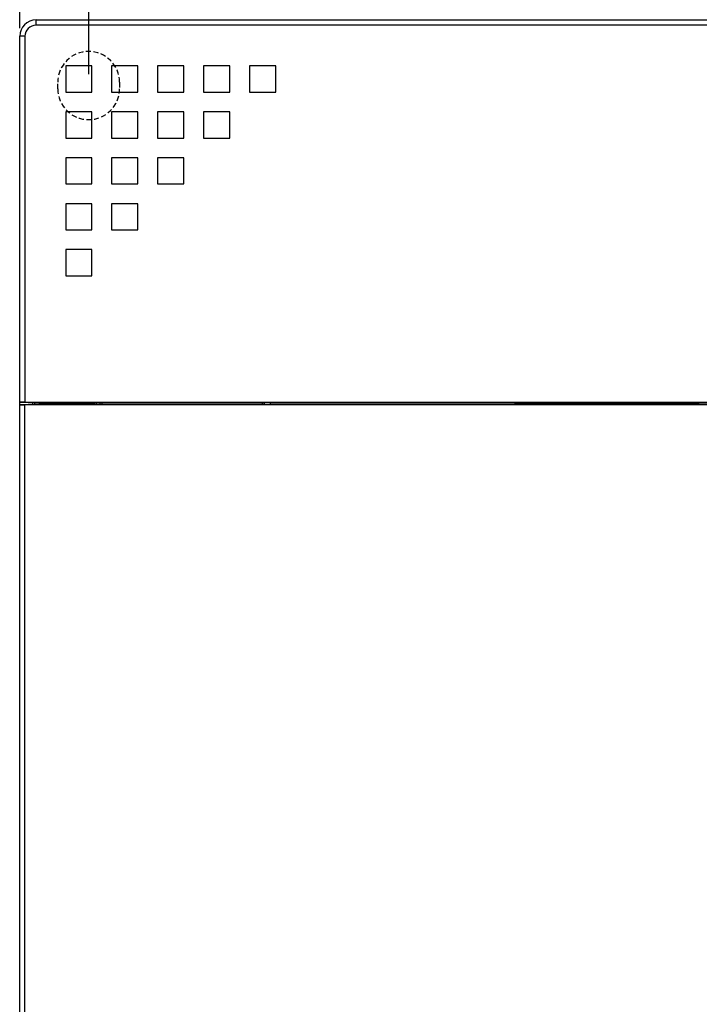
# Model space of a CAD drawing. Header units: millimetres. Extents: x 10777 to 12153, y -350 to 623.
# Tile 33 of 59: x 10931 to 11014, y 365 to 485. Entities that reach past the tile are written whole.
import ezdxf

# ---------------------------------------------------------------- set-up
doc = ezdxf.new("R2010")
doc.units = ezdxf.units.MM
doc.linetypes.add('HIDDEN2', pattern=[0.1875, 0.125, -0.0625])
doc.layers.add('07_ALL_FEATURES', color=7, linetype='Continuous')
doc.styles.get("Standard").update_dxf_attribs({"font": 'arial.ttf'})
doc.dimstyles.new('DIMSTYLE_1', dxfattribs={"dimtxt": 5, "dimasz": 3, "dimexe": 1, "dimexo": 1, "dimgap": 1.25, "dimtad": 1, "dimdec": 1, "dimzin": 0, "dimdsep": 46, "dimtxsty": 'Standard', "dimblk": '_FILLED', "dimblk1": '_FILLED', "dimblk2": '_FILLED', "dimcen": 0.09, "dimadec": 0, "dimazin": 0, "dimtp": 0.3, "dimtm": 0.3, "dimtfac": 1, "dimtdec": 1, "dimtofl": 0, "dimtmove": 0, "dimatfit": 3, "dimldrblk": '_FILLED', "dimfxl": 1, "dimtolj": 1, "dimtzin": 0, "dimarcsym": 0})

# ---------------------------------------------------------------- blocks, each defined once
blk = doc.blocks.new('_FILLED')
at = {"color": 0, "linetype": 'ByBlock'}
blk.add_solid([(0, 0), (-1, 0.167), (-1, -0.167)], dxfattribs=at)
blk = doc.blocks.new('*D5')
at = {"color": 0, "linetype": 'Continuous', "lineweight": -2, "transparency": 16777216}
for p, q in [((10931.07, 484.01), (10931.07, 511.01)), ((11071.07, 484.01), (11071.07, 511.01)), ((10934.07, 510.01), (11068.07, 510.01))]:
    blk.add_line(p, q, dxfattribs=at)
at = {"layer": 'DEFPOINTS', "color": 0, "linetype": 'Continuous', "transparency": 16777216}
for p in [(11071.07, 510.01), (10931.07, 483.01), (11071.07, 483.01)]:
    blk.add_point(p, dxfattribs=at)
at = {"color": 0, "linetype": 'Continuous', "lineweight": -2, "transparency": 16777216, "xscale": 3, "yscale": 3, "zscale": 3, "rotation": 180}
blk.add_blockref('_FILLED', (10931.07, 510.01), dxfattribs=at)
at = {"color": 0, "linetype": 'Continuous', "lineweight": -2, "transparency": 16777216, "xscale": 3, "yscale": 3, "zscale": 3}
blk.add_blockref('_FILLED', (11071.07, 510.01), dxfattribs=at)
at = {"color": 0, "linetype": 'Continuous', "transparency": 16777216, "insert": (11001.07, 516.26), "char_height": 5, "attachment_point": 2}
blk.add_mtext('\\A1;W', dxfattribs=at)
blk = doc.blocks.new('*D7')
at = {"color": 0, "linetype": 'Continuous', "lineweight": -2, "transparency": 16777216}
for p, q in [((10939.47, 478.41), (10939.47, 496.01)), ((11062.67, 478.41), (11062.67, 496.01)), ((10942.47, 495.01), (11059.67, 495.01))]:
    blk.add_line(p, q, dxfattribs=at)
at = {"layer": 'DEFPOINTS', "color": 0, "linetype": 'Continuous', "transparency": 16777216}
for p in [(11062.67, 495.01), (10939.47, 477.41), (11062.67, 477.41)]:
    blk.add_point(p, dxfattribs=at)
at = {"color": 0, "linetype": 'Continuous', "lineweight": -2, "transparency": 16777216, "xscale": 3, "yscale": 3, "zscale": 3, "rotation": 180}
blk.add_blockref('_FILLED', (10939.47, 495.01), dxfattribs=at)
at = {"color": 0, "linetype": 'Continuous', "lineweight": -2, "transparency": 16777216, "xscale": 3, "yscale": 3, "zscale": 3}
blk.add_blockref('_FILLED', (11062.67, 495.01), dxfattribs=at)
at = {"color": 0, "linetype": 'Continuous', "transparency": 16777216, "insert": (11001.07, 501.28), "char_height": 5, "attachment_point": 2}
blk.add_mtext('\\A1;W1', dxfattribs=at)

msp = doc.modelspace()

# ---------------------------------------------------------------- linework, layer by layer
at = {"color": 7, "linetype": 'HIDDEN2', "ltscale": 5}
for p, q in [((10935.71, 476.61), (10935.71, 477.41)), ((10943.23, 477.41), (10943.23, 476.61))]:
    msp.add_line(p, q, dxfattribs=at)
for centre, start, end in [((10939.47, 477.41), 0, 180), ((10939.47, 476.61), 180, 0)]:
    msp.add_arc(centre, 3.76, start, end, dxfattribs=at)
at = {"layer": '07_ALL_FEATURES', "color": 7, "linetype": 'Continuous'}
for p, q in [((10933.07, 484.37), (10933.07, 485.01)), ((10933.07, 485.01), (11069.07, 485.01)), ((11015.69, 484.37), (10933.07, 484.37)), ((10931.07, 269.89), (10931.07, 483.01)), ((10931.71, 483.01), (10931.07, 483.01)), ((10931.71, 483.01), (10931.71, 438.42)), ((10936.67, 479.41), (10936.67, 476.21)), ((10939.87, 479.41), (10936.67, 479.41)), ((10939.87, 476.21), (10939.87, 479.41)), ((10942.27, 479.41), (10942.27, 476.21)), ((10945.47, 479.41), (10942.27, 479.41)), ((10945.47, 476.21), (10945.47, 479.41)), ((10947.87, 479.41), (10947.87, 476.21)), ((10951.07, 479.41), (10947.87, 479.41)), ((10951.07, 476.21), (10951.07, 479.41)), ((10953.47, 479.41), (10953.47, 476.21)), ((10956.67, 479.41), (10953.47, 479.41)), ((10956.67, 476.21), (10956.67, 479.41)), ((10959.07, 479.41), (10959.07, 476.21)), ((10962.27, 479.41), (10959.07, 479.41)), ((10962.27, 476.21), (10962.27, 479.41)), ((10936.67, 476.21), (10939.87, 476.21)), ((10942.27, 476.21), (10945.47, 476.21)), ((10947.87, 476.21), (10951.07, 476.21)), ((10953.47, 476.21), (10956.67, 476.21)), ((10959.07, 476.21), (10962.27, 476.21)), ((10936.67, 473.81), (10936.67, 470.61)), ((10939.87, 473.81), (10936.67, 473.81)), ((10939.87, 470.61), (10939.87, 473.81)), ((10942.27, 473.81), (10942.27, 470.61)), ((10945.47, 473.81), (10942.27, 473.81)), ((10945.47, 470.61), (10945.47, 473.81)), ((10947.87, 473.81), (10947.87, 470.61)), ((10951.07, 473.81), (10947.87, 473.81)), ((10951.07, 470.61), (10951.07, 473.81)), ((10953.47, 473.81), (10953.47, 470.61)), ((10956.67, 473.81), (10953.47, 473.81)), ((10956.67, 470.61), (10956.67, 473.81)), ((10936.67, 470.61), (10939.87, 470.61)), ((10942.27, 470.61), (10945.47, 470.61)), ((10947.87, 470.61), (10951.07, 470.61)), ((10953.47, 470.61), (10956.67, 470.61)), ((10936.67, 468.21), (10936.67, 465.01)), ((10939.87, 468.21), (10936.67, 468.21)), ((10939.87, 465.01), (10939.87, 468.21)), ((10942.27, 468.21), (10942.27, 465.01)), ((10945.47, 468.21), (10942.27, 468.21)), ((10945.47, 465.01), (10945.47, 468.21)), ((10947.87, 468.21), (10947.87, 465.01)), ((10951.07, 468.21), (10947.87, 468.21)), ((10951.07, 465.01), (10951.07, 468.21)), ((10936.67, 465.01), (10939.87, 465.01)), ((10942.27, 465.01), (10945.47, 465.01)), ((10947.87, 465.01), (10951.07, 465.01)), ((10936.67, 462.61), (10936.67, 459.41)), ((10939.87, 462.61), (10936.67, 462.61)), ((10939.87, 459.41), (10939.87, 462.61)), ((10942.27, 462.61), (10942.27, 459.41)), ((10945.47, 462.61), (10942.27, 462.61)), ((10945.47, 459.41), (10945.47, 462.61)), ((10936.67, 459.41), (10939.87, 459.41)), ((10942.27, 459.41), (10945.47, 459.41)), ((10936.67, 457.01), (10936.67, 453.81)), ((10939.87, 457.01), (10936.67, 457.01)), ((10939.87, 453.81), (10939.87, 457.01)), ((10936.67, 453.81), (10939.87, 453.81)), ((10932.91, 438.36), (10931.07, 438.37)), ((10931.07, 438.13), (10932.11, 438.14)), ((10931.71, 438.42), (11015.69, 438.42)), ((10931.71, 269.89), (10931.71, 438.09)), ((11015.69, 438.09), (10931.71, 438.09)), ((10934.27, 438.13), (10932.11, 438.13)), ((10932.66, 438.13), (10932.66, 438.33)), ((10932.91, 438.13), (10932.91, 438.37)), ((10932.91, 438.37), (10933.47, 438.37)), ((10933.47, 438.13), (10933.47, 438.37)), ((10933.47, 438.37), (10933.5, 438.34)), ((10933.5, 438.13), (10933.5, 438.34)), ((10933.5, 438.34), (10940.16, 438.34)), ((10934.29, 438.14), (10934.27, 438.13)), ((10940.87, 438.15), (10936.28, 438.15)), ((10940.16, 438.34), (10940.32, 438.38)), ((10940.16, 438.34), (10940.16, 438.15)), ((10940.32, 438.38), (10961.41, 438.38)), ((10940.87, 438.15), (10940.86, 438.15)), ((10940.87, 438.15), (10940.87, 438.38)), ((10941.11, 438.15), (10941.11, 438.38)), ((10960.62, 438.15), (10941.11, 438.15)), ((10960.62, 438.38), (10960.62, 438.15)), ((10960.86, 438.38), (10960.86, 438.15)), ((10960.87, 438.15), (10960.86, 438.15)), ((10960.86, 438.15), (10991.34, 438.15)), ((10961.41, 438.38), (10961.57, 438.34)), ((10961.57, 438.34), (10961.57, 438.15)), ((10961.57, 438.34), (11015.98, 438.34)), ((10991.47, 438.16), (10991.34, 438.15)), ((11005.87, 438.16), (10991.47, 438.16)), ((11005.99, 438.15), (11005.87, 438.16)), ((11013.87, 438.15), (11005.99, 438.15))]:
    msp.add_line(p, q, dxfattribs=at)
for centre, radius, start, end in [((10933.07, 483.01), 2, 90, 180), ((10933.07, 483.01), 1.36, 90, 180), ((10944.51, 437.57), 4.2, 169.0645, 172.0114), ((10944.51, 437.57), 4.18, 169.0421, 171.9717)]:
    msp.add_arc(centre, radius, start, end, dxfattribs=at)
for centre, major_axis, start_param, end_param in [((10931.71, 438.41), (0.64, 0), 7.853982, 9.424778), ((10931.71, 438.1), (0.64, 0), 3.141593, 4.712389), ((10936.28, 438.13), (2, 0), 1.570796, 3.054326)]:
    msp.add_ellipse(centre, major_axis=major_axis, ratio=0.008727, start_param=start_param, end_param=end_param, dxfattribs=at)
for points, knots in [([(10941.11, 438.15), (10941.05, 438.15), (10940.98, 438.15), (10940.89, 438.14), (10940.87, 438.15)], [0, 0, 0, 0, 0.693835, 1, 1, 1, 1]), ([(10960.86, 438.15), (10960.84, 438.14), (10960.76, 438.15), (10960.68, 438.15), (10960.62, 438.15)], [0, 0, 0, 0, 0.306128, 1, 1, 1, 1])]:
    msp.add_open_spline(points, degree=3, knots=knots, dxfattribs=at)

# ---------------------------------------------------------------- dimensions: what is measured, and where the dimension line sits
at = {"color": 7, "linetype": 'Continuous'}
for base, p1, p2, text, picture, middle in [((11071.07, 510.01), (10931.07, 483.01), (11071.07, 483.01), 'W', '*D5', (11001.07, 510.01)), ((11062.67, 495.01), (10939.47, 477.41), (11062.67, 477.41), 'W1', '*D7', (11001.07, 495.01))]:
    dim = msp.add_linear_dim(base=base, p1=p1, p2=p2, text=text, dimstyle='DIMSTYLE_1', dxfattribs=at)
    dim.commit()
    dim.dimension.update_dxf_attribs({"geometry": picture, "text_midpoint": middle, "dimtype": 160})

doc.saveas('drawing.dxf')
